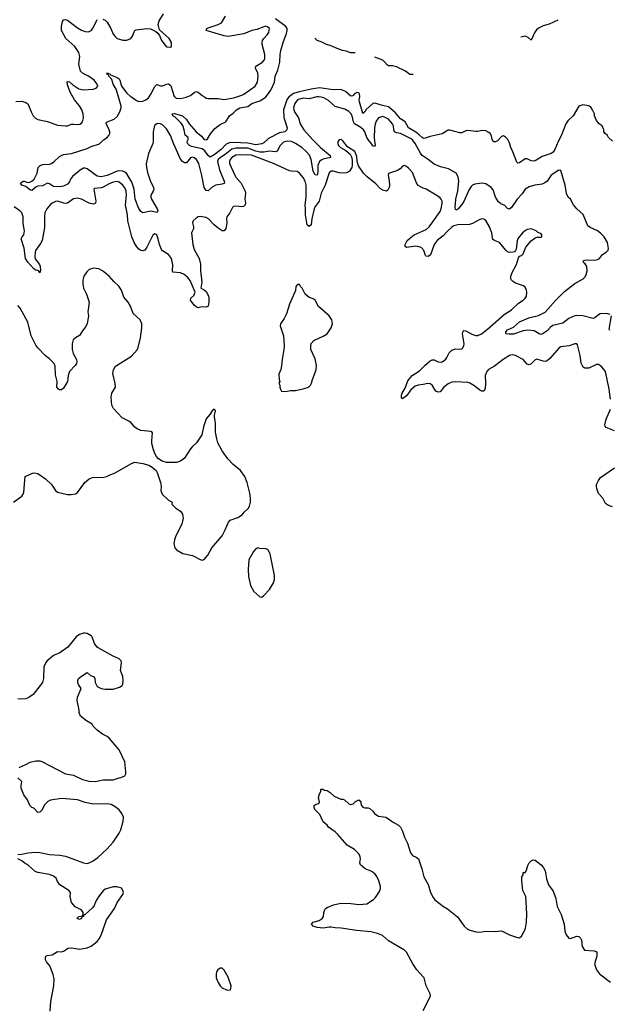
# Model space of a CAD drawing. Header units: inches. Extents: x 2220522 to 2384314, y 721474 to 893490.
# Tile 231 of 256: x 2315928 to 2321878, y 870843 to 880780. Entities that reach past the tile are written whole.
import ezdxf

# ---------------------------------------------------------------- set-up
doc = ezdxf.new("R2010")
doc.units = ezdxf.units.IN
doc.header["$MEASUREMENT"] = 0
for name, color, linetype in [('C3817', 7, 'Continuous'), ('C3818', 7, 'Continuous'), ('C3827', 7, 'Continuous'), ('C3828', 7, 'Continuous')]:
    doc.layers.add(name, color=color, linetype=linetype)

msp = doc.modelspace()

# ---------------------------------------------------------------- linework, layer by layer
at = {"layer": 'C3817', "color": 5}
for points, elevation in [([(2315890, 879953.1), (2315950, 879957), (2315990, 879946), (2316010, 879930.6), (2316018, 879918), (2316044.2, 879850), (2316065.3, 879810), (2316090, 879784.4), (2316111.9, 879771.9), (2316210, 879754), (2316310, 879717.3), (2316390, 879707.6), (2316410, 879710.4), (2316450, 879725.3), (2316470, 879727.4), (2316510, 879721.3), (2316534.7, 879725.3), (2316550, 879734.9), (2316560.5, 879750), (2316572.1, 879790), (2316567.7, 879830), (2316554.8, 879870), (2316532.9, 879910), (2316479.8, 879970), (2316464.3, 880000)], 180), ([(2318925.6, 880000), (2318850, 879982), (2318790, 879988.4), (2318730.3, 879970), (2318704.8, 879935.2), (2318691.6, 879890), (2318692.6, 879870), (2318699.7, 879850), (2318742.8, 879790), (2318759.1, 879730), (2318793.8, 879670), (2318882.4, 879570), (2318961.6, 879490), (2319062, 879410), (2319063, 879390), (2318988.5, 879371.5), (2318970, 879363.6), (2318952.4, 879347.6), (2318936.4, 879310), (2318936.8, 879243.2), (2318930, 879211.6), (2318910, 879214.7), (2318890, 879251.2), (2318868.9, 879370), (2318851.2, 879411.2), (2318817.9, 879450), (2318774, 879490), (2318710, 879532), (2318670, 879551.2), (2318625.5, 879554.5), (2318590, 879543), (2318555.7, 879510), (2318526.7, 879453.3), (2318510, 879445), (2318450, 879451.7), (2318390, 879443.8), (2318350, 879444.6), (2318310, 879451.9), (2318230, 879482.2), (2318110, 879484.5), (2318068.1, 879471.9), (2318000.6, 879419.4), (2317953, 879390), (2317930.8, 879370), (2317922.8, 879350), (2317944.8, 879264.8), (2317992.8, 879150), (2317994.4, 879130), (2317970, 879119.8), (2317905.5, 879110), (2317870.3, 879090), (2317830, 879054.3), (2317810, 879056.9), (2317790, 879087), (2317767.1, 879207.1), (2317733.8, 879330), (2317713.1, 879370), (2317690, 879386.6), (2317670, 879391.4), (2317650, 879384.4), (2317610, 879335.4), (2317590, 879334.5), (2317570, 879348.9), (2317550, 879373.3), (2317482.6, 879522.6), (2317450.4, 879610), (2317410, 879679.3), (2317370, 879719), (2317350, 879728.9), (2317330, 879731.9), (2317310, 879727.8), (2317299.7, 879720.3), (2317288.7, 879711.3), (2317283.2, 879696.8), (2317275.7, 879650), (2317275, 879550), (2317271, 879530), (2317228.7, 879430), (2317205.2, 879325.2), (2317206.7, 879286.7), (2317217.3, 879237.3), (2317246.3, 879146.3), (2317277.1, 879090), (2317280.7, 879070), (2317274.8, 879050), (2317250.7, 879010), (2317250.6, 878990), (2317258, 878970), (2317315.8, 878870), (2317323, 878850), (2317319.9, 878840.1), (2317310, 878832.7), (2317298.9, 878838.9), (2317250, 878848.7), (2317170, 878829.7), (2317150, 878843), (2317130, 878873.3), (2317092.7, 878970), (2317083.7, 879070), (2317060.6, 879140.6), (2317010, 879223.2), (2316990, 879242), (2316969.9, 879249.9), (2316930, 879254.7), (2316910, 879252.3), (2316810, 879208.9), (2316750, 879195), (2316710, 879202.1), (2316610, 879275.9), (2316590, 879281.6), (2316570, 879281.2), (2316537.2, 879262.8), (2316461.7, 879198.3), (2316440.9, 879170), (2316430, 879142.9), (2316410, 879118.7), (2316370, 879101.6), (2316330, 879092.7), (2316270, 879095.3), (2316230, 879124), (2316210, 879129.2), (2316157.1, 879102.9), (2316110, 879099.7), (2316089, 879091), (2316050, 879056), (2316030, 879062.7), (2315990, 879098), (2315948.7, 879110), (2315936, 879130), (2315964, 879150), (2315971.4, 879151.4), (2316010, 879138.4), (2316030, 879140.4), (2316049.2, 879150), (2316072.3, 879170), (2316104.5, 879230), (2316114.5, 879290), (2316134, 879310), (2316160.1, 879319.9), (2316230, 879322.4), (2316249.7, 879330.3), (2316273.9, 879346.1), (2316330, 879398), (2316370, 879419.3), (2316450, 879428), (2316610, 879479), (2316650, 879500.7), (2316732.2, 879527.8), (2316772.1, 879567.9), (2316809, 879591), (2316826.6, 879610), (2316837.2, 879630), (2316838, 879650), (2316825.4, 879685.4), (2316799.5, 879730), (2316801.6, 879738.4), (2316809, 879750), (2316882.5, 879777.5), (2316910, 879802), (2316939.4, 879850), (2316951.1, 879888.9), (2316951.2, 879908.8), (2316924.3, 880000)], 160), ([(2317055.7, 880000), (2317106.2, 879966.2), (2317130, 879956.1), (2317170, 879958.2), (2317199.2, 879970), (2317227.2, 879990), (2317233.7, 880000)], 160), ([(2318645.1, 880000), (2318622.5, 879970), (2318591, 879870), (2318593.8, 879793.8), (2318625.7, 879690), (2318622.8, 879670), (2318604.4, 879650), (2318550, 879637.7), (2318438.8, 879581.2), (2318390, 879536.8), (2318370, 879525.6), (2318310, 879517.4), (2318230, 879534.3), (2318090, 879540.3), (2318043.8, 879536.2), (2318010, 879525), (2317959.8, 879470), (2317890, 879415.3), (2317850, 879391.6), (2317830, 879408.2), (2317796.1, 879456.1), (2317770, 879476.3), (2317661.8, 879501.8), (2317641.2, 879510), (2317621.2, 879530), (2317619, 879550), (2317628, 879570), (2317628, 879590), (2317596, 879616), (2317587.8, 879670), (2317572.9, 879712.9), (2317557.3, 879737.3), (2317498, 879798), (2317473.2, 879810), (2317467, 879830), (2317490, 879832.9), (2317570, 879808.7), (2317610, 879773.7), (2317638.7, 879730), (2317710, 879647), (2317763, 879603), (2317790, 879570.8), (2317810, 879566.4), (2317819, 879570), (2317852.1, 879627.9), (2317898.6, 879681.4), (2317950, 879722.8), (2318008, 879750), (2318045.1, 879810), (2318082.2, 879837.8), (2318114.2, 879870), (2318150, 879890.1), (2318230, 879905), (2318270, 879932.7), (2318350, 879962), (2318410, 879999), (2318411, 880000)], 140), ([(2317493.8, 880000), (2317507.8, 879987.8), (2317550, 879984), (2317610, 879997.7), (2317615.2, 880000)], 160), ([(2317792.5, 880000), (2317810, 879988.9), (2317830, 879984.2), (2317930, 879984.3), (2317990, 879975.6), (2318010, 879977.5), (2318090, 879990.2), (2318117.6, 880000)], 160), ([(2320000, 879403.3), (2319990, 879409.8), (2319971.8, 879431.8), (2319919.5, 879530), (2319890, 879568), (2319870, 879582.4), (2319770, 879631.6), (2319730, 879639.1), (2319710, 879649.8), (2319703.2, 879670), (2319698.9, 879710), (2319689.9, 879730), (2319650, 879776.8), (2319610, 879797.7), (2319590, 879801.8), (2319550.2, 879789.8), (2319525.1, 879754.9), (2319514.2, 879725.8), (2319508, 879690), (2319504.1, 879584.1), (2319513.5, 879510), (2319510, 879501.6), (2319490, 879506.3), (2319482.3, 879522.3), (2319450, 879559.3), (2319430.5, 879590), (2319410.4, 879650), (2319395.7, 879670), (2319370, 879692.3), (2319306.6, 879730), (2319294.7, 879750), (2319282.1, 879810), (2319270, 879832.8), (2319250, 879855), (2319210, 879877.8), (2319110, 879903.5), (2319045.3, 879965.3), (2318997.7, 879990), (2318970, 879998.1), (2318944.3, 880000)], 160), ([(2320000, 879585.1), (2319990, 879589.6), (2319959.5, 879619.5), (2319924.8, 879644.8), (2319850, 879687.7), (2319818.7, 879750), (2319770, 879778.8), (2319719.9, 879839.9), (2319650, 879901.1), (2319590, 879912.8), (2319510, 879938.3), (2319490, 879934.7), (2319425.4, 879874.6), (2319410, 879851.5), (2319390, 879833.2), (2319356.4, 879950), (2319353, 879970), (2319359.3, 880000)], 140), ([(2320000, 879080.7), (2319972.3, 879092.3), (2319950, 879107), (2319932.4, 879132.4), (2319890, 879237.2), (2319850, 879281.2), (2319830, 879299), (2319810, 879308.7), (2319790, 879302), (2319766.2, 879273.8), (2319741.3, 879258.7), (2319650.7, 879229.3), (2319644.9, 879210), (2319654.6, 879154.6), (2319658, 879110), (2319654.9, 879085.1), (2319641.1, 879058.9), (2319630.3, 879049.7), (2319590, 879059.1), (2319570, 879072.8), (2319521.9, 879121.9), (2319434.2, 879194.2), (2319398.7, 879230), (2319346.5, 879306.5), (2319334.7, 879350), (2319330, 879398), (2319309.2, 879450), (2319237.2, 879497.2), (2319190, 879557), (2319170, 879569.3), (2319150, 879569), (2319137.3, 879550), (2319138.4, 879530), (2319145.7, 879510), (2319166.4, 879490), (2319219.9, 879459.9), (2319261.7, 879421.7), (2319275.6, 879395.6), (2319282.6, 879362.6), (2319284.2, 879310), (2319280.3, 879290), (2319254.9, 879250), (2319226.1, 879233.9), (2319190, 879230.8), (2319150, 879234), (2319090, 879252.4), (2319070, 879249.7), (2319050, 879235.1), (2319011.3, 879108.7), (2318968.9, 879030), (2318951, 878950), (2318910, 878896), (2318898.3, 878870), (2318877.2, 878770), (2318870.1, 878710), (2318850, 878693.3), (2318827.7, 878710), (2318811.7, 878810), (2318813.3, 878870), (2318808.4, 878911.6), (2318819.9, 878990), (2318819.8, 879110), (2318809.9, 879149.9), (2318790, 879186.3), (2318750, 879231.5), (2318727.3, 879247.3), (2318670, 879249.8), (2318650, 879254.8), (2318490.4, 879330.4), (2318267.4, 879412.6), (2318230, 879417.6), (2318110, 879413.1), (2318070, 879390.4), (2318052.6, 879370), (2318043.8, 879350), (2318045.6, 879330), (2318099.8, 879210), (2318110, 879189.2), (2318162, 879130), (2318203.2, 879050), (2318206.8, 879030), (2318200.8, 878970), (2318206, 878930), (2318204, 878910), (2318186.1, 878893.9), (2318168.1, 878891.9), (2318110, 878898.5), (2318086, 878894), (2318074.6, 878885.4), (2318047, 878830), (2318018.9, 878790), (2318015.3, 878770), (2318018.5, 878730), (2318012.9, 878687.1), (2318008.5, 878671.5), (2317990, 878649.4), (2317970, 878649.6), (2317930, 878677.4), (2317890, 878711.1), (2317831.8, 878771.8), (2317810, 878783.6), (2317750, 878794.5), (2317730, 878789.4), (2317710, 878778), (2317679.1, 878750), (2317673, 878730), (2317681.6, 878690), (2317680.7, 878670), (2317660.7, 878630), (2317675.3, 878510), (2317690, 878460.5), (2317738.3, 878370), (2317753.1, 878313.1), (2317751.3, 878250), (2317764.2, 878130), (2317755.5, 878070), (2317790, 878052.6), (2317810, 878035.2), (2317831.8, 877991.8), (2317836.1, 877970), (2317836.6, 877930), (2317830, 877889.2), (2317810, 877879.5), (2317770, 877883.7), (2317730, 877872.8), (2317710, 877881.7), (2317690, 877898.4), (2317650, 877948.4), (2317655.4, 877970), (2317683.9, 877996.1), (2317698.2, 878030), (2317647.2, 878147.2), (2317622.3, 878182.3), (2317588, 878208), (2317550, 878223.7), (2317472.5, 878232.5), (2317469.6, 878249.7), (2317473.3, 878306.7), (2317460.3, 878370), (2317430, 878410.9), (2317370, 878447.1), (2317359.2, 878459.2), (2317337.7, 878510), (2317326, 878570), (2317310, 878609.5), (2317290, 878619.6), (2317270, 878605.1), (2317210, 878483.7), (2317190, 878455.6), (2317170, 878446), (2317150, 878449.7), (2317130, 878464.7), (2317110, 878488.7), (2317084.4, 878530), (2317058.8, 878590), (2317018.5, 878750), (2317015.8, 878810), (2316995.2, 878910), (2317005.7, 879010), (2317002.6, 879050), (2316990, 879081.8), (2316970, 879109.8), (2316930, 879142), (2316910, 879146), (2316870, 879138.7), (2316830, 879123), (2316770, 879089.9), (2316750, 879083.4), (2316683.4, 879076.6), (2316674.8, 879070), (2316694.4, 878950), (2316691.3, 878928.7), (2316679.7, 878920.3), (2316670, 878917.7), (2316630, 878927.1), (2316550, 878968.3), (2316510, 878979.1), (2316470, 878971.4), (2316410, 878929.2), (2316390, 878924.7), (2316373.2, 878926.8), (2316310, 878947.3), (2316290, 878946.3), (2316255.4, 878930), (2316234, 878910), (2316201.9, 878870), (2316183, 878830), (2316177.5, 878790), (2316177, 878683.1), (2316153.2, 878550), (2316139.1, 878520.9), (2316088.4, 878451.6), (2316083, 878430), (2316079.7, 878390), (2316085, 878365), (2316126.5, 878310), (2316133.2, 878290), (2316138.4, 878250), (2316130, 878224), (2316121.2, 878241.2), (2316109.7, 878249.7), (2316090, 878252.2), (2316070, 878267.1), (2316010, 878332.8), (2315987.4, 878370), (2315973.5, 878473.5), (2315943.5, 878570), (2315953, 878590), (2315969.8, 878610.2), (2315977.6, 878650), (2315964.4, 878724.4), (2315962.3, 878790), (2315950, 878829.7), (2315929.8, 878850), (2315870.6, 878890.6)], 180), ([(2320000, 878459), (2319993.5, 878470), (2319970, 878484.6), (2319926.6, 878493.4), (2319830, 878479.3), (2319817.2, 878490), (2319816, 878510), (2319838.4, 878550), (2319858.4, 878570), (2319910, 878607.6), (2320000, 878648.7)], 180), ([(2315864, 875910), (2315949.2, 875970), (2315962.7, 875990), (2315969.3, 876010), (2315984, 876170), (2316055.5, 876204.5), (2316072.5, 876207.5), (2316110, 876200.5), (2316187.8, 876147.8), (2316247.3, 876087.3), (2316287.6, 876027.6), (2316310, 876012.7), (2316408.5, 875988.5), (2316448.5, 875988.5), (2316490, 875996.4), (2316511, 876009), (2316586, 876110), (2316630, 876147), (2316662, 876158), (2316778, 876162), (2316808, 876170), (2316830, 876184), (2316890, 876207.7), (2317050, 876297.3), (2317090, 876314), (2317170, 876300.7), (2317230, 876282.8), (2317263.5, 876263.5), (2317304.7, 876230), (2317316, 876210), (2317347.5, 876107.5), (2317354.8, 876070), (2317350.8, 876030), (2317364.9, 875990), (2317430, 875931), (2317464.7, 875910), (2317462, 875890), (2317502, 875850), (2317550, 875821), (2317570.5, 875790.5), (2317577.1, 875750), (2317563.7, 875690), (2317504.9, 875570), (2317490.4, 875530), (2317484, 875490), (2317494.8, 875450), (2317511, 875430), (2317572.8, 875392.8), (2317670, 875373), (2317750, 875330.7), (2317770, 875326.8), (2317789.3, 875330.7), (2317825.8, 875374.2), (2317865.6, 875450), (2317969.3, 875570), (2318001.2, 875630), (2318034, 875710), (2318052.5, 875727.5), (2318130, 875755.5), (2318175.3, 875784.7), (2318194, 875810), (2318234.2, 875845.9), (2318248, 875870), (2318256.4, 875910), (2318257.2, 875950), (2318250, 876002), (2318223.6, 876110), (2318200.5, 876170), (2318156.9, 876230), (2318081.3, 876290), (2318028.4, 876348.4), (2317969.7, 876430), (2317928.6, 876510), (2317915.6, 876550), (2317903.8, 876616.2), (2317902.9, 876710), (2317893.2, 876770), (2317893.2, 876790), (2317904, 876830), (2317899.3, 876839.3), (2317890, 876848.7), (2317870, 876834), (2317846, 876794), (2317810, 876753.2), (2317783.8, 876670), (2317766, 876590), (2317713, 876510), (2317670, 876471.8), (2317650, 876447.3), (2317590, 876356.2), (2317550, 876326), (2317510, 876311.5), (2317410, 876309.5), (2317366, 876326), (2317327.7, 876347.7), (2317309.3, 876370), (2317295.9, 876395.9), (2317278, 876438), (2317261.7, 876501.7), (2317259.6, 876530), (2317269.1, 876609.1), (2317260.2, 876620.2), (2317250, 876625.2), (2317150, 876635.4), (2317114.5, 876650), (2317090, 876668.2), (2317052.4, 876710), (2317030, 876727.4), (2316961.1, 876761.1), (2316875.6, 876855.6), (2316856.3, 876890), (2316849.6, 876970), (2316856.2, 877010), (2316894, 877070), (2316891.5, 877108.5), (2316866, 877210), (2316873.6, 877246.4), (2316895.8, 877284.2), (2317056.2, 877383.8), (2317112.5, 877447.5), (2317122.9, 877470), (2317147, 877570), (2317160.4, 877670), (2317159.7, 877710), (2317143.6, 877750), (2317073.9, 877813.9), (2317045.7, 877890), (2317022, 877930), (2316979.3, 877979.3), (2316953.7, 878050), (2316929.6, 878090), (2316877.6, 878137.6), (2316829.6, 878190), (2316764.1, 878244.1), (2316725.6, 878265.6), (2316671.2, 878271.2), (2316630, 878257.4), (2316604.8, 878235.2), (2316574.6, 878190), (2316564.9, 878150), (2316564.9, 878110), (2316571.7, 878070), (2316602.2, 878010), (2316628, 877930), (2316616.5, 877830), (2316621.1, 877790), (2316609, 877711), (2316590, 877672.7), (2316567.7, 877650), (2316530, 877593.2), (2316490, 877569.5), (2316468.2, 877550), (2316457.6, 877510), (2316458.7, 877450), (2316467.4, 877410), (2316500.3, 877350), (2316503.1, 877330), (2316499.5, 877310), (2316488.5, 877290), (2316431.9, 877228.1), (2316418.2, 877190), (2316410.1, 877129.9), (2316370, 877060.9), (2316350, 877044.5), (2316330, 877044.5), (2316319, 877050), (2316302.9, 877070), (2316305.3, 877130), (2316290, 877195.3), (2316284.4, 877284.4), (2316274.8, 877310), (2316230, 877358), (2316186.6, 877386.6), (2316110, 877467.7), (2316090, 877496), (2316043.9, 877590), (2316008.5, 877728.5), (2315931.6, 877870), (2315910, 877896.1)], 220), ([(2320000, 877099.7), (2319948.2, 877091.8), (2319918.4, 877081.6), (2319876.3, 877043.7), (2319830, 876982.9), (2319790, 876954), (2319781.5, 876961.5), (2319780.7, 876990), (2319786.9, 877010), (2319818.2, 877061.8), (2319846.1, 877133.9), (2319887.8, 877190), (2319963.3, 877236.7), (2320000, 877274)], 180), ([(2315924, 873230), (2315930, 873236), (2315990, 873262.8), (2316031.9, 873288.1), (2316090, 873300.3), (2316130, 873298.7), (2316152.5, 873292.5), (2316390.3, 873170.3), (2316470, 873156), (2316562.8, 873110), (2316630, 873093.4), (2316690, 873092.6), (2316770, 873106.5), (2316870, 873109), (2316930, 873128.5), (2316950, 873130.7), (2316988.7, 873150), (2316997.2, 873170), (2316999.3, 873190), (2316989.3, 873290), (2316932, 873410), (2316830, 873529.3), (2316810, 873546), (2316762, 873570), (2316709.4, 873609.4), (2316668, 873650), (2316658, 873670), (2316603.2, 873703.2), (2316542, 873750), (2316529.1, 873789.1), (2316529, 873810), (2316506.6, 873910), (2316510, 873942), (2316548.7, 874030), (2316522, 874070), (2316515.3, 874090), (2316515.3, 874110), (2316522, 874130), (2316550, 874156), (2316610, 874192), (2316642, 874162), (2316672, 874150), (2316684.7, 874130), (2316690.9, 874090.9), (2316711.1, 874051.1), (2316750.7, 874030.7), (2316790, 874024), (2316870, 874024), (2316936.5, 874043.5), (2316960.2, 874059.8), (2316970, 874074), (2316973.2, 874110), (2316969, 874150), (2316943.7, 874210), (2316955.1, 874290), (2316952.3, 874310), (2316933.2, 874330), (2316870, 874355.6), (2316720.3, 874440.3), (2316708.8, 874448.8), (2316683.3, 874483.3), (2316659.6, 874550), (2316650, 874562), (2316610, 874585.1), (2316590, 874589.6), (2316570, 874587.3), (2316530, 874573.6), (2316499.1, 874550), (2316470, 874519.3), (2316414.4, 874445.6), (2316331.5, 874388.5), (2316270, 874361.6), (2316206, 874310), (2316190, 874292), (2316170.4, 874250), (2316167.3, 874130), (2316156.3, 874090), (2316063.8, 873970), (2316021.6, 873938.4), (2315990, 873926.9), (2315950, 873923.5), (2315910, 873927.1)], 220), ([(2315910, 872354), (2315950, 872357.3), (2316010, 872370.5), (2316090, 872377.1), (2316130, 872375.8), (2316230, 872354.9), (2316332.9, 872347.1), (2316390, 872337.3), (2316570, 872271.3), (2316610, 872265.2), (2316630, 872270.2), (2316669.6, 872290), (2316715.3, 872324.7), (2316810, 872412.4), (2316870, 872477.6), (2316932.4, 872570), (2316950, 872604), (2316973.5, 872690), (2316975.1, 872730), (2316958.3, 872770), (2316930, 872806.3), (2316890, 872836), (2316850, 872857.6), (2316810, 872865.7), (2316670, 872861.4), (2316590, 872879.4), (2316510, 872905.5), (2316350, 872918.7), (2316238.5, 872901.5), (2316210.5, 872889.5), (2316182, 872858), (2316150, 872802), (2316130, 872782), (2316110, 872778), (2316070, 872822), (2316049, 872829), (2316029.1, 872849.1), (2316006.3, 872906.3), (2315970, 872958), (2315943.1, 873023.1), (2315942, 873050), (2315948, 873090), (2315908, 873130)], 220), ([(2320000, 871121.1), (2319934.1, 871190), (2319894.6, 871250), (2319829.8, 871370), (2319809.8, 871390), (2319650, 871482.9), (2319590, 871536.2), (2319537.8, 871557.8), (2319470, 871574), (2319327.2, 871587.3), (2319171.3, 871611.3), (2319110, 871612.8), (2319070, 871622.4), (2319050, 871622.4), (2318990, 871609.6), (2318930, 871617.6), (2318889.2, 871630), (2318873.2, 871650), (2318888.7, 871670), (2318950, 871688), (2318979, 871710), (2318994, 871730), (2318995.3, 871770), (2319002, 871790), (2319015.3, 871810), (2319030, 871821), (2319093.8, 871846.2), (2319170, 871863.1), (2319270, 871860.3), (2319350, 871848.4), (2319430, 871858), (2319498.2, 871901.8), (2319519.5, 871920.5), (2319558.5, 871981.5), (2319569.8, 872010.2), (2319569.8, 872030.2), (2319551.1, 872090), (2319532.6, 872132.6), (2319515.7, 872155.7), (2319482.8, 872182.8), (2319412.8, 872210), (2319365.3, 872250), (2319359.3, 872270), (2319365.6, 872310), (2319363.9, 872330), (2319357, 872350), (2319345.3, 872365.3), (2319305.2, 872405.2), (2319231.5, 872450), (2319137.2, 872557.2), (2319110, 872582.6), (2319044, 872630), (2319029, 872650), (2318990, 872684), (2318956.9, 872756.9), (2318906.6, 872810), (2318898, 872830), (2318898, 872850), (2318918, 872862), (2318946, 872870), (2318954.6, 872885.4), (2318942, 872930), (2318953.6, 872966.4), (2318968, 872990), (2318966, 873010), (2318970, 873014), (2318987.3, 873012.7), (2319004.7, 873004.7), (2319030, 873002), (2319062, 872982), (2319102, 872942), (2319168, 872912), (2319190, 872912), (2319206, 872906), (2319250, 872864.7), (2319270, 872858), (2319293.6, 872866.4), (2319318, 872890), (2319350, 872904.7), (2319370.7, 872890.7), (2319371.3, 872870), (2319378, 872850), (2319391.1, 872831.1), (2319410, 872826), (2319445.4, 872825.4), (2319459.8, 872819.8), (2319490, 872792), (2319507.9, 872767.9), (2319530.6, 872750.6), (2319550, 872742.8), (2319622, 872730), (2319650, 872716), (2319690, 872682.8), (2319750, 872651), (2319770, 872631), (2319790, 872591.3), (2319812, 872530), (2319840.9, 872470), (2319870.4, 872370), (2319890, 872345.5), (2319928.4, 872328.4), (2319950.6, 872310), (2319985.5, 872210), (2320000, 872154.5)], 180), ([(2316233.6, 870773.6), (2316241.7, 870870), (2316272.6, 871030), (2316276.1, 871096.1), (2316265.1, 871145.1), (2316232.7, 871230), (2316199.3, 871270), (2316189.4, 871290), (2316186.6, 871310), (2316192.7, 871327.3), (2316204.8, 871335.2), (2316256.5, 871343.5), (2316310, 871376), (2316350, 871371.3), (2316370, 871378), (2316418, 871410), (2316450, 871414), (2316530, 871400.3), (2316610, 871413.7), (2316650, 871430.4), (2316710, 871477.1), (2316730, 871502), (2316750, 871538.8), (2316805.1, 871694.9), (2316884.5, 871810), (2316911.8, 871870), (2316969, 871950), (2316975.3, 871970), (2316968.7, 871990), (2316955.3, 872015.3), (2316910, 872029), (2316870, 872029.2), (2316790, 872004.5), (2316770, 871989.3), (2316730, 871936), (2316700.4, 871890), (2316679.5, 871840.5), (2316663.4, 871816.6), (2316590, 871748), (2316574, 871746), (2316572, 871730), (2316554, 871726), (2316552, 871710), (2316530, 871698), (2316509.3, 871709.3), (2316510, 871714), (2316526, 871730), (2316566, 871734), (2316568.7, 871770), (2316554, 871790), (2316540.1, 871800.1), (2316486.9, 871826.9), (2316450, 871869.2), (2316438, 871930), (2316441.2, 871970), (2316425.2, 871990), (2316332.7, 872050), (2316310, 872081.2), (2316294.3, 872114.3), (2316270, 872137), (2316230, 872154), (2316110, 872172), (2316083, 872183), (2316010, 872249.2), (2315982.9, 872262.9), (2315950, 872289), (2315908, 872310)], 220)]:
    msp.add_lwpolyline(points, dxfattribs=dict(at, elevation=elevation))
at = {"layer": 'C3817', "color": 5, "elevation": 220}
for points in [[(2318750, 878106), (2318730, 878106), (2318712.7, 878087.3), (2318711.6, 878048.4), (2318650, 877908.7), (2318618.8, 877810), (2318596.1, 877763.9), (2318561, 877710), (2318556, 877690), (2318590.8, 877590), (2318597.3, 877490), (2318594.8, 877450), (2318574.8, 877350), (2318570, 877286), (2318562, 877250), (2318543.6, 877203.6), (2318544.7, 877150), (2318552, 877130), (2318542, 877110), (2318551.6, 877091.6), (2318551.3, 877070), (2318558, 877050), (2318570, 877032), (2318610, 877026.8), (2318662, 877038), (2318710, 877038.8), (2318790, 877054), (2318842, 877070), (2318863.7, 877090), (2318874, 877110), (2318880.9, 877150), (2318906.6, 877210), (2318918, 877250), (2318922.7, 877290), (2318910, 877358), (2318866, 877450), (2318865.2, 877490), (2318869.4, 877510.6), (2318896.5, 877543.5), (2318990, 877584.7), (2319030, 877611), (2319070, 877671.3), (2319085.2, 877710), (2319077.2, 877750), (2319049.6, 877789.7), (2318944, 877884), (2318910, 877949), (2318890, 877964), (2318850, 877975.3), (2318808.9, 878008.9), (2318778, 878070), (2318763.1, 878083.1)], [(2318330, 875449), (2318310, 875439), (2318287.7, 875412.3), (2318238.8, 875330), (2318232.4, 875230), (2318238, 875162), (2318257.1, 875070), (2318290.8, 875010), (2318350, 874954.8), (2318370, 874950.8), (2318390, 874967.3), (2318449.3, 875030), (2318490, 875096), (2318500.7, 875130), (2318499.7, 875170), (2318456.2, 875390), (2318450, 875404), (2318431.7, 875431.7), (2318410, 875441.2), (2318350, 875444)], [(2317950, 871208.7), (2317926, 871190), (2317914.8, 871170), (2317910.8, 871150), (2317911, 871110), (2317930, 871062), (2317951.3, 871030), (2317972, 871010), (2318014, 870990), (2318050, 870984.7), (2318059.3, 871000.7), (2318061.2, 871030), (2318030, 871118), (2317990, 871188.7), (2317970, 871208)]]:
    msp.add_lwpolyline(points, close=True, dxfattribs=at)
at = {"layer": 'C3818', "color": 5}
for points, elevation in [([(2316464.3, 880000), (2316438.4, 880050), (2316410, 880121.2), (2316407.3, 880152.7), (2316410, 880157.3), (2316430, 880152.4), (2316462.7, 880122.7), (2316523.6, 880083.6), (2316570, 880072.3), (2316670, 880077.6), (2316700.9, 880090), (2316714.7, 880110), (2316711.1, 880130), (2316678.3, 880170), (2316621.7, 880210), (2316560.8, 880240.8), (2316540.7, 880260.7), (2316524.7, 880330), (2316535.4, 880410), (2316524.1, 880450), (2316482.5, 880510), (2316391.9, 880590), (2316349.8, 880669.8), (2316348, 880712), (2316359.6, 880760.4), (2316370, 880778.8), (2316390, 880780.5), (2316410, 880774), (2316510, 880696.4), (2316550, 880675.3), (2316590, 880660.3), (2316622.5, 880657.5), (2316649.6, 880670.3), (2316670, 880697.3), (2316710, 880780.7)], 180), ([(2316765.8, 880785.8), (2316790, 880774), (2316810, 880754.8), (2316846.7, 880690), (2316870, 880634.8), (2316890, 880610.7), (2316910.5, 880590.5), (2316970, 880574), (2317010, 880574.8), (2317050, 880591), (2317066.8, 880613.2), (2317081.5, 880658.5), (2317089.5, 880670.5), (2317102, 880678), (2317210.6, 880690.6), (2317247.5, 880687.5), (2317301, 880661), (2317322.8, 880642.8), (2317339.8, 880619.8), (2317357.3, 880570), (2317410, 880504.7), (2317450, 880502), (2317458, 880510), (2317459, 880550), (2317437.2, 880590), (2317339, 880679), (2317323.7, 880730), (2317335.1, 880770), (2317380.5, 880839.5)], 180), ([(2318117.6, 880000), (2318170, 880018.6), (2318190, 880028.1), (2318304.7, 880110), (2318328.3, 880150), (2318335.3, 880210), (2318330, 880239.3), (2318307.6, 880290), (2318309.4, 880310), (2318378.9, 880350), (2318394.7, 880370), (2318402.7, 880390), (2318402.4, 880430), (2318375.6, 880530), (2318374.7, 880550), (2318378.3, 880570), (2318389.8, 880590.2), (2318429.6, 880630), (2318440.5, 880650), (2318449.2, 880690), (2318429.5, 880709.5), (2318410, 880713.3), (2318390, 880709.6), (2318319.4, 880680.6), (2318270, 880669.7), (2318190, 880639.1), (2318030, 880611.6), (2317990, 880616.2), (2317809, 880670), (2317817.2, 880690), (2317830, 880699.1), (2317929.3, 880730), (2317962.9, 880750), (2318004, 880816)], 160), ([(2318411, 880000), (2318430, 880020.7), (2318460.8, 880070), (2318499.1, 880150), (2318506.2, 880210), (2318531.9, 880270), (2318553.8, 880350), (2318555.8, 880430), (2318563.5, 880470), (2318585.6, 880550), (2318620.8, 880639.2), (2318627.8, 880670), (2318625.3, 880690), (2318612.1, 880710), (2318510.4, 880790.4)], 140), ([(2319311.4, 880444.5), (2319266.8, 880446.8), (2319223.8, 880463.8), (2319185.2, 880470), (2319130, 880489.1), (2319059.7, 880519.7), (2319022.4, 880530), (2318970, 880557.4), (2318930, 880568.5), (2318904.5, 880594.8)], 120), ([(2319899.5, 880228.2), (2319866, 880226), (2319819.9, 880259.9), (2319730, 880304), (2319690, 880313.7), (2319650, 880314), (2319630, 880327.3), (2319621.8, 880341.8), (2319592.4, 880372.4), (2319512.6, 880403.6)], 120), ([(2316924.3, 880000), (2316900.6, 880080.6), (2316871.5, 880130), (2316856.5, 880176.5), (2316828.3, 880210), (2316823.3, 880223.3), (2316806.9, 880230), (2316810, 880244.7), (2316840.7, 880230), (2316844.1, 880224.1), (2316910, 880198.3), (2316930, 880184.9), (2316938.6, 880170), (2316954.4, 880110), (2317010, 880038.5), (2317046.3, 880006.3), (2317055.7, 880000)], 160), ([(2317233.7, 880000), (2317252, 880028), (2317290, 880104.4), (2317310, 880124.9), (2317350, 880112.9), (2317370, 880114), (2317410, 880130.2), (2317430, 880132.9), (2317444, 880124), (2317452.1, 880112.1), (2317486.5, 880006.5), (2317493.8, 880000)], 160), ([(2319359.3, 880000), (2319361.3, 880010), (2319358, 880030), (2319350, 880040.7), (2319330, 880044.2), (2319307.8, 880032.2), (2319290, 880012.3), (2319270, 880008.2), (2319215.7, 880055.7), (2319170, 880075.4), (2319090, 880070.6), (2318952.9, 880092.9), (2318870, 880079.9), (2318748, 880052), (2318690, 880034.1), (2318650, 880006.5), (2318645.1, 880000)], 140), ([(2317615.2, 880000), (2317650, 880015.2), (2317690, 880045.3), (2317710, 880054.6), (2317730, 880050.3), (2317770, 880014.3), (2317792.5, 880000)], 160), ([(2318944.3, 880000), (2318930, 880001.1), (2318925.6, 880000)], 160)]:
    msp.add_lwpolyline(points, dxfattribs=dict(at, elevation=elevation))
at = {"layer": 'C3827', "color": 5}
for points, elevation in [([(2321910, 879555.3), (2321868, 879590), (2321858, 879610), (2321835.3, 879630), (2321822, 879650), (2321822, 879670), (2321804, 879710), (2321775.3, 879730), (2321750, 879762), (2321729.5, 879809.5), (2321729.3, 879830), (2321709.6, 879870), (2321690, 879897.6), (2321672.3, 879910), (2321610, 879920.5), (2321570, 879909), (2321512.7, 879810), (2321459.5, 879760.5), (2321438.9, 879730), (2321393.3, 879606.7), (2321362.3, 879550), (2321328.9, 879470), (2321310, 879444), (2321290, 879429.8), (2321199.9, 879400.1), (2321130, 879356), (2321110, 879353.2), (2321090, 879357.2), (2321050, 879376), (2321030, 879377.2), (2320970, 879335.1), (2320953.6, 879333.6), (2320943.3, 879343.3), (2320905.8, 879445.8), (2320882.7, 879490), (2320870, 879538), (2320854, 879570), (2320830, 879595.3), (2320810, 879609), (2320790, 879602.7), (2320750, 879557.6), (2320730, 879546.3), (2320710, 879546), (2320696.2, 879570), (2320689.5, 879609.5), (2320676, 879630), (2320662.5, 879642.5), (2320630, 879659.3), (2320590, 879662.7), (2320550, 879652.7), (2320530, 879652.7), (2320450, 879662.7), (2320430, 879659.3), (2320390, 879637.2), (2320370, 879637.2), (2320270, 879665.2), (2320250, 879664), (2320190, 879626.6), (2320070, 879602.4), (2320010, 879580.7), (2320000, 879585.1)], 140), ([(2321886.1, 877806.1), (2321850, 877814.8), (2321786.4, 877810), (2321770, 877802.5), (2321731.7, 877770), (2321714.2, 877765.8), (2321609.6, 877790.4), (2321550, 877794.6), (2321530, 877791.1), (2321470, 877764.2), (2321410, 877715.7), (2321306.2, 877693.8), (2321283, 877677), (2321250, 877639.4), (2321210, 877612.1), (2321190, 877604), (2321170, 877609.7), (2321120.3, 877640.3), (2321050, 877647.9), (2321010, 877639.8), (2320910, 877607.4), (2320865.7, 877605.7), (2320838, 877610), (2320834.6, 877614.6), (2320833.2, 877630), (2320849.3, 877650), (2320910, 877678), (2320973, 877730), (2321066.6, 877770), (2321164.7, 877795.3), (2321230, 877827.6), (2321336.9, 877950), (2321424, 878036), (2321530, 878118.3), (2321614.7, 878165.3), (2321634.9, 878185.1), (2321645.6, 878210), (2321652.9, 878247.1), (2321651.8, 878290), (2321635.5, 878315.5), (2321618, 878330), (2321618, 878350), (2321642.7, 878357.3), (2321730, 878352.4), (2321759.7, 878360.3), (2321777.2, 878370), (2321810, 878410.8), (2321846.6, 878433.4), (2321865.2, 878454.8), (2321869.2, 878470), (2321859.5, 878530), (2321827.3, 878590), (2321790, 878627), (2321758, 878650), (2321683.5, 878683.5), (2321661.1, 878701.1), (2321614.6, 878814.6), (2321549.5, 878870), (2321516, 878910), (2321485.2, 878970), (2321462.7, 878990), (2321446.5, 879026.5), (2321431.6, 879110), (2321390, 879257.2), (2321370, 879260.9), (2321290, 879211.5), (2321249.2, 879150.8), (2321227.3, 879132.7), (2321199.1, 879120.9), (2321126, 879110), (2321070, 879093), (2321030.2, 879069.8), (2320997.7, 879022.3), (2320947.8, 878970), (2320890, 878885.6), (2320870, 878867), (2320850, 878874.5), (2320823.6, 878903.6), (2320782.8, 878922.8), (2320760.7, 878940.7), (2320729.9, 878990), (2320704.3, 879064.3), (2320686.8, 879086.8), (2320630, 879123.9), (2320590, 879129.2), (2320520, 879120), (2320498, 879110), (2320483.1, 879096.9), (2320460.7, 879059.3), (2320410, 878945.1), (2320390, 878914), (2320350, 878866.6), (2320330, 878859), (2320324.8, 878864.8), (2320323.5, 878883.5), (2320329.2, 878970), (2320348.6, 879051.4), (2320358.3, 879150), (2320353.1, 879193.1), (2320330.7, 879230.7), (2320255.7, 879275.7), (2320175.2, 879295.2), (2320110, 879320.4), (2320051, 879370), (2320000, 879403.3)], 160), ([(2320000, 878648.7), (2320030, 878662.3), (2320060.7, 878690), (2320098.4, 878741.6), (2320170, 878844.4), (2320181, 878870), (2320191.7, 878930), (2320189.7, 878950), (2320180.5, 878970), (2320165.9, 878985.9), (2320130, 879009.7), (2320030, 879068.2), (2320000, 879080.7)], 180), ([(2320000, 877274), (2320015.7, 877290), (2320070, 877336), (2320090, 877346.7), (2320110, 877348.3), (2320150, 877328.3), (2320170, 877324.5), (2320190, 877328.3), (2320227.1, 877352.9), (2320239.7, 877370), (2320261.7, 877418.3), (2320290, 877446), (2320330, 877457.4), (2320370, 877453.4), (2320390, 877457.6), (2320396.6, 877463.4), (2320410, 877486.8), (2320412.8, 877510), (2320396.9, 877610), (2320402.8, 877637.2), (2320410, 877641.6), (2320430, 877641.1), (2320490, 877606.4), (2320530, 877592.4), (2320550, 877594), (2320589.3, 877610), (2320650, 877657.3), (2320815.9, 877804.1), (2320889.8, 877850.2), (2320961.1, 877918.9), (2321010, 877948.4), (2321029.5, 877970), (2321040.7, 877990), (2321047, 878030), (2321043.7, 878050), (2321030, 878079), (2321013.1, 878093.1), (2320930, 878121.6), (2320899.7, 878139.7), (2320889.5, 878150), (2320884.7, 878164.7), (2320884.2, 878190), (2320898.7, 878230), (2320939.6, 878310), (2320962, 878378), (2320970, 878392), (2320990, 878401), (2321010, 878418), (2321036.5, 878483.5), (2321090, 878546.8), (2321130, 878578), (2321150, 878584.7), (2321190, 878586), (2321198, 878590), (2321198, 878610), (2321190, 878618), (2321154.6, 878634.6), (2321138, 878650), (2321090, 878669), (2321050, 878661.2), (2321010, 878636), (2320970, 878592.7), (2320955.5, 878570), (2320948, 878548), (2320937.3, 878462.7), (2320931, 878449), (2320922, 878438), (2320907.7, 878432.3), (2320870, 878429.5), (2320850, 878438.4), (2320833.4, 878453.4), (2320770.6, 878530.6), (2320719.3, 878550), (2320703.3, 878563.3), (2320697.5, 878577.5), (2320691, 878630), (2320669.7, 878690), (2320630, 878752), (2320610, 878767), (2320590, 878769.5), (2320570, 878764.5), (2320496.5, 878723.5), (2320467.3, 878712.7), (2320350, 878709.2), (2320310, 878699.1), (2320290, 878687.2), (2320246.9, 878650), (2320201.6, 878598.4), (2320139.4, 878550), (2320110.2, 878510), (2320072.1, 878408), (2320050, 878391.6), (2320030, 878392), (2320021.8, 878401.8), (2320005.3, 878450), (2320000, 878459)], 180), ([(2321884.2, 877644.2), (2321876.5, 877656.5), (2321899.7, 877790)], 160), ([(2321889.7, 876949.7), (2321875.6, 877050), (2321839.3, 877230), (2321800.1, 877280.1), (2321770, 877301.2), (2321750, 877301.2), (2321670, 877262), (2321630, 877262), (2321613, 877273), (2321593.6, 877313.6), (2321582.4, 877390), (2321557, 877497), (2321550, 877508.7), (2321530, 877509.2), (2321472, 877488), (2321390, 877477.6), (2321371.8, 877468.2), (2321278.2, 877361.8), (2321250, 877337.6), (2321230, 877331.8), (2321210, 877332.8), (2321147.1, 877352.9), (2321130, 877348), (2321090, 877307.6), (2321070, 877297.6), (2321050, 877305.1), (2321010, 877351.6), (2320932.2, 877392.2), (2320898.3, 877398.3), (2320870.8, 877390), (2320807.3, 877350), (2320717.5, 877282.5), (2320659.3, 877250), (2320642, 877230), (2320624.6, 877190), (2320628.7, 877110), (2320624.1, 877055.9), (2320610, 877029.3), (2320590, 877029.4), (2320570, 877039.7), (2320510, 877089.7), (2320470.8, 877110.8), (2320450, 877117.2), (2320330, 877124.2), (2320290, 877120.4), (2320250, 877106.6), (2320207.2, 877070), (2320170, 877024.7), (2320150, 877019.7), (2320127.8, 877030), (2320090, 877092), (2320070, 877104.2), (2320046.7, 877106.7), (2320000, 877099.7)], 180), ([(2321930, 876629.6), (2321845.6, 876665.6), (2321836, 876676), (2321832.7, 876690), (2321847.6, 876750), (2321888.2, 876850)], 180), ([(2321910, 875863.7), (2321870, 875876), (2321838, 875898), (2321811.8, 875950), (2321770, 875998), (2321751.5, 876050), (2321747.3, 876070), (2321749.7, 876090), (2321767.4, 876130), (2321790, 876158.3), (2321930, 876256.9)], 180), ([(2320000, 872154.5), (2320006.4, 872130), (2320050, 872050.8), (2320073.8, 871970), (2320099.1, 871919.1), (2320117.8, 871897.8), (2320204, 871830), (2320244.7, 871804.7), (2320346.2, 871726.2), (2320412.3, 871632.3), (2320444.5, 871604.5), (2320471.1, 871591.1), (2320534.1, 871574.1), (2320570, 871570.2), (2320630, 871582.3), (2320730, 871577.1), (2320790, 871582.8), (2320870, 871543.8), (2320950, 871516.4), (2320970, 871514.9), (2320990, 871530.6), (2321026.6, 871590), (2321033.3, 871610), (2321043.5, 871670), (2321045.9, 871754.1), (2321036, 871930), (2321006, 871990), (2320995.3, 872090), (2320995.3, 872130), (2321008.7, 872150), (2321010, 872172), (2321030, 872174), (2321043.1, 872196.9), (2321056.6, 872243.4), (2321069.5, 872270.5), (2321089.5, 872290.5), (2321110, 872301), (2321130, 872296), (2321190.8, 872250), (2321210, 872226.8), (2321228.9, 872188.9), (2321243.6, 872110), (2321263.6, 872050), (2321310, 871984.9), (2321338.5, 871910), (2321350.3, 871830), (2321390.4, 871749.6), (2321421.3, 871650), (2321430, 871582), (2321443.1, 871543.1), (2321470, 871511), (2321487.5, 871507.5), (2321550, 871530.7), (2321570, 871527.3), (2321587.3, 871510), (2321596.3, 871490), (2321605.2, 871425.2), (2321626, 871390), (2321723.5, 871383.5), (2321750.7, 871370.7), (2321752.7, 871330), (2321728.5, 871250), (2321747.4, 871190), (2321777.6, 871150), (2321890, 871067.2)], 180), ([(2320000, 870779), (2320066.3, 870910), (2320073.2, 870930), (2320070.7, 870949.3), (2320029.9, 871029.9), (2320010.3, 871110.3), (2320000, 871121.1)], 180)]:
    msp.add_lwpolyline(points, dxfattribs=dict(at, elevation=elevation))
at = {"layer": 'C3828', "color": 5, "elevation": 120}
msp.add_lwpolyline([(2321358.2, 880776.7), (2321270, 880734), (2321210, 880718.4), (2321164.4, 880695.6), (2321141.9, 880678.1), (2321125, 880655), (2321090, 880573.2), (2321059.9, 880599.9), (2321030, 880613.6), (2320985.5, 880603.5)], dxfattribs=at)

doc.saveas('drawing.dxf')
